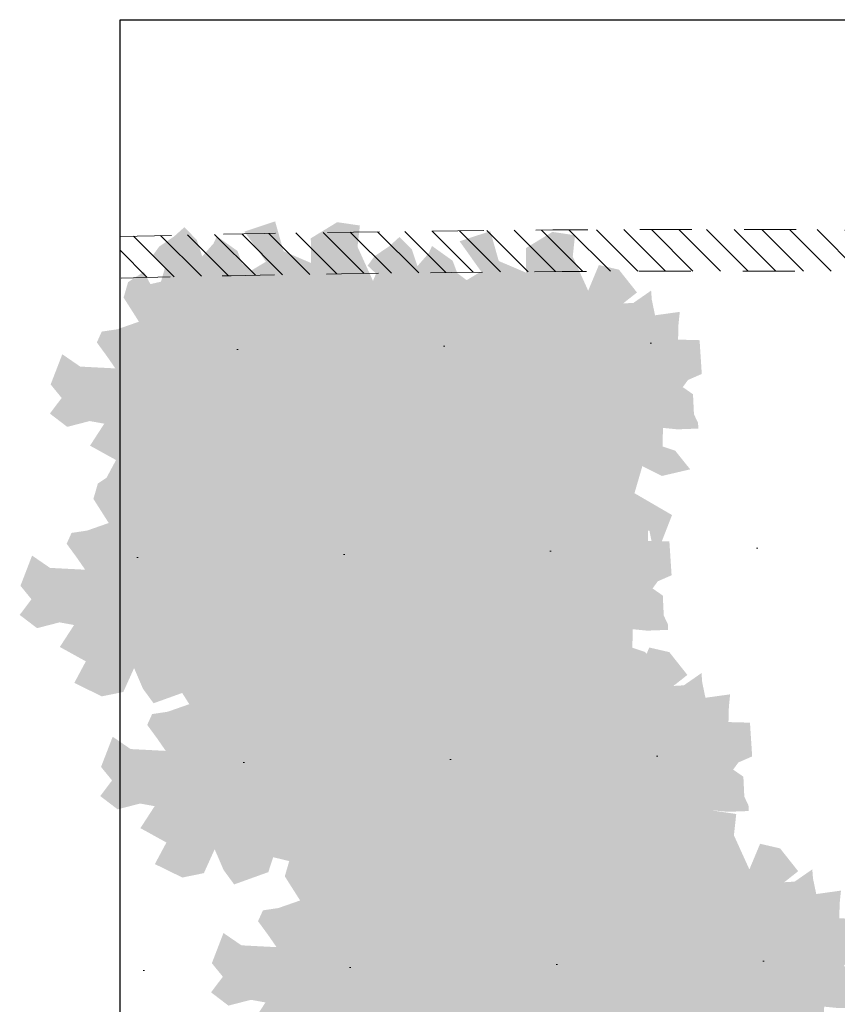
# Model space of a CAD drawing. Header units: metres. Extents: x 92403 to 95147, y 464428 to 465602.
# Tile 188 of 256: x 92711.43 to 92713, y 465013.88 to 465015.78. Entities that reach past the tile are written whole.
import ezdxf

# ---------------------------------------------------------------- set-up
doc = ezdxf.new("R2010")
doc.units = ezdxf.units.M
doc.linetypes.add('DASHED', pattern=[0.75, 0.5, -0.25])
doc.layers.get('0').update_dxf_attribs({"linetype": 'CONTINUOUS'})
doc.layers.add('N-RO-GR-GROENSTROOK-A', color=7, linetype='CONTINUOUS', lineweight=0, true_color=0x5de817, transparency=0.7)
doc.layers.add('N-RO-VH-KANTOPSLUITING-G', color=251, linetype='CONTINUOUS', lineweight=18)
doc.layers.add('X-XX-AL-RMB - profiel', color=7, linetype='CONTINUOUS', lineweight=9)

msp = doc.modelspace()

# ---------------------------------------------------------------- hatches: boundary and pattern name
at = {"layer": 'N-RO-GR-GROENSTROOK-A', "transparency": 33554508}
h = msp.add_hatch(color=256, dxfattribs=at)
h.dxf.hatch_style = 1
h.paths.add_polyline_path([(92711.96492, 465014.869673), (92712.018248, 465014.860348), (92712.085468, 465014.838363), (92712.091179, 465014.816452), (92712.065768, 465014.754945), (92712.081145, 465014.748592), (92712.094831, 465014.753527), (92712.138426, 465014.7514), (92712.157756, 465014.75718), (92712.129975, 465014.807836), (92712.118415, 465014.846496), (92712.124768, 465014.861873), (92712.138591, 465014.846632), (92712.155794, 465014.808817), (92712.192055, 465014.817132), (92712.224363, 465014.813315), (92712.235213, 465014.760123), (92712.267747, 465014.843687), (92712.195565, 465014.885658), (92712.210731, 465014.937731), (92712.248169, 465014.918753), (92712.30258, 465014.931486), (92712.273904, 465014.967323), (92712.24943, 465014.975566), (92712.250379, 465015.011137), (92712.275907, 465015.008565), (92712.277976, 465015.008356), (92712.318187, 465015.009852), (92712.317791, 465015.020488), (92712.309825, 465015.037426), (92712.307989, 465015.075819), (92712.288338, 465015.08943), (92712.298321, 465015.103166), (92712.324884, 465015.11476), (92712.320636, 465015.179652), (92712.279336, 465015.180754), (92712.280107, 465015.209655), (92712.282577, 465015.234061), (92712.235094, 465015.227475), (92712.228873, 465015.257348), (92712.227522, 465015.27492), (92712.193622, 465015.251352), (92712.173576, 465015.250186), (92712.200393, 465015.271325), (92712.165692, 465015.315175), (92712.127199, 465015.324054), (92712.106648, 465015.274741), (92712.076945, 465015.340313), (92712.081417, 465015.381286), (92712.037919, 465015.387681), (92711.987186, 465015.35671), (92711.987482, 465015.309328), (92711.934795, 465015.331803), (92711.91865, 465015.38916), (92711.859645, 465015.369665), (92711.900986, 465015.311635), (92711.873249, 465015.294969), (92711.855155, 465015.308539), (92711.846176, 465015.332465), (92711.841072, 465015.336004), (92711.806637, 465015.360609), (92711.80029, 465015.346775), (92711.778573, 465015.321966), (92711.767985, 465015.353788), (92711.744197, 465015.377978), (92711.724487, 465015.360183), (92711.695897, 465015.340792), (92711.682941, 465015.322816), (92711.707031, 465015.300188), (92711.699296, 465015.273304), (92711.678896, 465015.268614), (92711.666536, 465015.2925), (92711.636107, 465015.272372), (92711.62752, 465015.242764), (92711.656956, 465015.196437), (92711.615238, 465015.181845), (92711.585487, 465015.177404), (92711.576094, 465015.156585), (92711.595657, 465015.12989), (92711.611674, 465015.106692), (92711.544185, 465015.110193), (92711.509726, 465015.133883), (92711.487383, 465015.075851), (92711.508525, 465015.049898), (92711.48589, 465015.019879), (92711.519262, 465014.994386), (92711.562448, 465015.005536), (92711.590386, 465015.000472), (92711.563007, 465014.958278), (92711.612957, 465014.930641), (92711.590798, 465014.889224), (92711.643653, 465014.863342), (92711.684948, 465014.871794), (92711.705667, 465014.917699), (92711.7228, 465014.877852), (92711.743114, 465014.850089), (92711.808728, 465014.873728), (92711.81807, 465014.9024), (92711.866883, 465014.890629), (92711.870553, 465014.862525), (92711.927786, 465014.874086), (92711.914625, 465014.906892), (92711.964932, 465014.869689)])
h = msp.add_hatch(color=256, dxfattribs=at)
h.dxf.hatch_style = 1
h.paths.add_polyline_path([(92712.378332, 465014.850943), (92712.43166, 465014.841618), (92712.498879, 465014.819633), (92712.50459, 465014.797723), (92712.479179, 465014.736216), (92712.494556, 465014.729863), (92712.508243, 465014.734798), (92712.551838, 465014.73267), (92712.571168, 465014.73845), (92712.543387, 465014.789107), (92712.531827, 465014.827767), (92712.53818, 465014.843144), (92712.552003, 465014.827903), (92712.569206, 465014.790088), (92712.605467, 465014.798403), (92712.637774, 465014.794586), (92712.648625, 465014.741394), (92712.681159, 465014.824958), (92712.608977, 465014.866928), (92712.624142, 465014.919002), (92712.661581, 465014.900024), (92712.715992, 465014.912757), (92712.687315, 465014.948594), (92712.662842, 465014.956837), (92712.66379, 465014.992408), (92712.689319, 465014.989835), (92712.691387, 465014.989627), (92712.731598, 465014.991123), (92712.731203, 465015.001758), (92712.723236, 465015.018697), (92712.721401, 465015.05709), (92712.701749, 465015.070701), (92712.711733, 465015.084437), (92712.738295, 465015.09603), (92712.734048, 465015.160923), (92712.692748, 465015.162024), (92712.693519, 465015.190925), (92712.695989, 465015.215332), (92712.648506, 465015.208746), (92712.642284, 465015.238619), (92712.640933, 465015.256191), (92712.607034, 465015.232623), (92712.586988, 465015.231456), (92712.613805, 465015.252596), (92712.579103, 465015.296446), (92712.54061, 465015.305324), (92712.52006, 465015.256012), (92712.490357, 465015.321584), (92712.494829, 465015.362557), (92712.451331, 465015.368951), (92712.400598, 465015.33798), (92712.400894, 465015.290598), (92712.348207, 465015.313073), (92712.332061, 465015.370431), (92712.273057, 465015.350935), (92712.314398, 465015.292905), (92712.28666, 465015.27624), (92712.268567, 465015.289809), (92712.259588, 465015.313736), (92712.254483, 465015.317274), (92712.220049, 465015.34188), (92712.213701, 465015.328046), (92712.191985, 465015.303237), (92712.181397, 465015.335058), (92712.157608, 465015.359249), (92712.137899, 465015.341453), (92712.109309, 465015.322062), (92712.096353, 465015.304086), (92712.120443, 465015.281458), (92712.112707, 465015.254575), (92712.092308, 465015.249884), (92712.079948, 465015.27377), (92712.049519, 465015.253643), (92712.040931, 465015.224034), (92712.070368, 465015.177707), (92712.028649, 465015.163116), (92711.998899, 465015.158675), (92711.989506, 465015.137856), (92712.009068, 465015.111161), (92712.025085, 465015.087963), (92711.957596, 465015.091464), (92711.923137, 465015.115154), (92711.900795, 465015.057121), (92711.921937, 465015.031169), (92711.899302, 465015.00115), (92711.932673, 465014.975657), (92711.97586, 465014.986807), (92712.003797, 465014.981743), (92711.976419, 465014.939549), (92712.026368, 465014.911912), (92712.004209, 465014.870495), (92712.057065, 465014.844613), (92712.09836, 465014.853065), (92712.119079, 465014.89897), (92712.136212, 465014.859122), (92712.156526, 465014.83136), (92712.222139, 465014.854998), (92712.231482, 465014.883671), (92712.280295, 465014.871899), (92712.283964, 465014.843796), (92712.341198, 465014.855356), (92712.328037, 465014.888162), (92712.378344, 465014.850959)])
h = msp.add_hatch(color=256, dxfattribs=at)
h.dxf.hatch_style = 1
h.paths.add_polyline_path([(92711.906918, 465014.482889), (92711.960247, 465014.473564), (92712.027466, 465014.451579), (92712.033177, 465014.429668), (92712.007766, 465014.368161), (92712.023143, 465014.361808), (92712.03683, 465014.366743), (92712.080425, 465014.364616), (92712.099755, 465014.370396), (92712.071974, 465014.421052), (92712.060414, 465014.459713), (92712.066767, 465014.475089), (92712.08059, 465014.459849), (92712.097792, 465014.422033), (92712.134054, 465014.430348), (92712.166361, 465014.426531), (92712.177211, 465014.373339), (92712.209746, 465014.456903), (92712.137564, 465014.498874), (92712.152729, 465014.550947), (92712.190168, 465014.53197), (92712.244579, 465014.544702), (92712.215902, 465014.58054), (92712.191429, 465014.588783), (92712.192377, 465014.624353), (92712.217906, 465014.621781), (92712.219974, 465014.621573), (92712.260185, 465014.623068), (92712.25979, 465014.633704), (92712.251823, 465014.650642), (92712.249988, 465014.689035), (92712.230336, 465014.702646), (92712.24032, 465014.716383), (92712.266882, 465014.727976), (92712.262635, 465014.792868), (92712.221335, 465014.79397), (92712.222106, 465014.822871), (92712.224576, 465014.847277), (92712.177093, 465014.840691), (92712.170871, 465014.870564), (92712.16952, 465014.888136), (92712.13562, 465014.864568), (92712.115574, 465014.863402), (92712.142391, 465014.884541), (92712.10769, 465014.928391), (92712.069197, 465014.93727), (92712.048647, 465014.887958), (92712.018944, 465014.953529), (92712.023416, 465014.994502), (92711.979918, 465015.000897), (92711.929185, 465014.969926), (92711.929481, 465014.922544), (92711.876794, 465014.945019), (92711.860648, 465015.002377), (92711.801643, 465014.982881), (92711.842985, 465014.924851), (92711.815247, 465014.908185), (92711.797154, 465014.921755), (92711.788175, 465014.945681), (92711.78307, 465014.94922), (92711.748636, 465014.973825), (92711.742288, 465014.959992), (92711.720572, 465014.935183), (92711.709984, 465014.967004), (92711.686195, 465014.991195), (92711.666486, 465014.973399), (92711.637896, 465014.954008), (92711.624939, 465014.936032), (92711.64903, 465014.913404), (92711.641294, 465014.886521), (92711.620895, 465014.88183), (92711.608535, 465014.905716), (92711.578106, 465014.885589), (92711.569518, 465014.85598), (92711.598955, 465014.809653), (92711.557236, 465014.795062), (92711.527486, 465014.79062), (92711.518093, 465014.769801), (92711.537655, 465014.743106), (92711.553672, 465014.719908), (92711.486183, 465014.723409), (92711.451724, 465014.747099), (92711.429382, 465014.689067), (92711.450524, 465014.663115), (92711.427889, 465014.633095), (92711.46126, 465014.607602), (92711.504446, 465014.618752), (92711.532384, 465014.613688), (92711.505006, 465014.571494), (92711.554955, 465014.543858), (92711.532796, 465014.50244), (92711.585652, 465014.476559), (92711.626947, 465014.48501), (92711.647666, 465014.530916), (92711.664798, 465014.491068), (92711.685113, 465014.463306), (92711.750726, 465014.486944), (92711.760069, 465014.515616), (92711.808882, 465014.503845), (92711.812551, 465014.475742), (92711.869785, 465014.487302), (92711.856623, 465014.520108), (92711.906931, 465014.482905)])
h = msp.add_hatch(color=256, dxfattribs=at)
h.dxf.hatch_style = 1
h.paths.add_polyline_path([(92712.32033, 465014.464159), (92712.373658, 465014.454835), (92712.440878, 465014.43285), (92712.446589, 465014.410939), (92712.421178, 465014.349432), (92712.436555, 465014.343079), (92712.450241, 465014.348014), (92712.493836, 465014.345887), (92712.513166, 465014.351666), (92712.485385, 465014.402323), (92712.473826, 465014.440983), (92712.480178, 465014.45636), (92712.494001, 465014.441119), (92712.511204, 465014.403304), (92712.547465, 465014.411619), (92712.579773, 465014.407802), (92712.590623, 465014.35461), (92712.623157, 465014.438174), (92712.550976, 465014.480145), (92712.566141, 465014.532218), (92712.603579, 465014.51324), (92712.65799, 465014.525973), (92712.629314, 465014.56181), (92712.60484, 465014.570053), (92712.605789, 465014.605624), (92712.631317, 465014.603052), (92712.633386, 465014.602843), (92712.673597, 465014.604339), (92712.673201, 465014.614975), (92712.665235, 465014.631913), (92712.6634, 465014.670306), (92712.643748, 465014.683917), (92712.653732, 465014.697653), (92712.680294, 465014.709246), (92712.676046, 465014.774139), (92712.634746, 465014.77524), (92712.635517, 465014.804141), (92712.637988, 465014.828548), (92712.590504, 465014.821962), (92712.584283, 465014.851835), (92712.582932, 465014.869407), (92712.549032, 465014.845839), (92712.528986, 465014.844672), (92712.555803, 465014.865812), (92712.521102, 465014.909662), (92712.482609, 465014.918541), (92712.462059, 465014.869228), (92712.432356, 465014.9348), (92712.436828, 465014.975773), (92712.393329, 465014.982168), (92712.342596, 465014.951196), (92712.342892, 465014.903815), (92712.290205, 465014.92629), (92712.27406, 465014.983647), (92712.215055, 465014.964151), (92712.256396, 465014.906122), (92712.228659, 465014.889456), (92712.210566, 465014.903025), (92712.201586, 465014.926952), (92712.196482, 465014.93049), (92712.162047, 465014.955096), (92712.1557, 465014.941262), (92712.133984, 465014.916453), (92712.123395, 465014.948275), (92712.099607, 465014.972465), (92712.079897, 465014.954669), (92712.051307, 465014.935278), (92712.038351, 465014.917303), (92712.062441, 465014.894674), (92712.054706, 465014.867791), (92712.034306, 465014.863101), (92712.021947, 465014.886986), (92711.991518, 465014.866859), (92711.98293, 465014.837251), (92712.012366, 465014.790924), (92711.970648, 465014.776332), (92711.940897, 465014.771891), (92711.931504, 465014.751072), (92711.951067, 465014.724377), (92711.967084, 465014.701179), (92711.899595, 465014.70468), (92711.865136, 465014.72837), (92711.842793, 465014.670337), (92711.863936, 465014.644385), (92711.841301, 465014.614366), (92711.874672, 465014.588873), (92711.917858, 465014.600023), (92711.945796, 465014.594959), (92711.918417, 465014.552765), (92711.968367, 465014.525128), (92711.946208, 465014.483711), (92711.999064, 465014.457829), (92712.040358, 465014.466281), (92712.061078, 465014.512186), (92712.07821, 465014.472338), (92712.098524, 465014.444576), (92712.164138, 465014.468214), (92712.17348, 465014.496887), (92712.222294, 465014.485116), (92712.225963, 465014.457012), (92712.283196, 465014.468572), (92712.270035, 465014.501379), (92712.320342, 465014.464176)])
h = msp.add_hatch(color=256, dxfattribs=at)
h.dxf.hatch_style = 1
h.paths.add_polyline_path([(92712.061716, 465014.134804), (92712.115044, 465014.125479), (92712.182264, 465014.103494), (92712.187975, 465014.081583), (92712.162564, 465014.020076), (92712.177941, 465014.013723), (92712.191627, 465014.018658), (92712.235222, 465014.016531), (92712.254552, 465014.022311), (92712.226771, 465014.072967), (92712.215212, 465014.111628), (92712.221564, 465014.127004), (92712.235387, 465014.111764), (92712.25259, 465014.073948), (92712.288851, 465014.082263), (92712.321159, 465014.078446), (92712.332009, 465014.025254), (92712.364543, 465014.108818), (92712.292362, 465014.150789), (92712.307527, 465014.202862), (92712.344965, 465014.183885), (92712.399376, 465014.196617), (92712.3707, 465014.232455), (92712.346226, 465014.240698), (92712.347175, 465014.276268), (92712.372703, 465014.273696), (92712.374772, 465014.273488), (92712.414983, 465014.274983), (92712.414587, 465014.285619), (92712.406621, 465014.302557), (92712.404785, 465014.34095), (92712.385134, 465014.354561), (92712.395118, 465014.368298), (92712.42168, 465014.379891), (92712.417432, 465014.444783), (92712.376132, 465014.445885), (92712.376903, 465014.474786), (92712.379374, 465014.499192), (92712.33189, 465014.492606), (92712.325669, 465014.522479), (92712.324318, 465014.540051), (92712.290418, 465014.516483), (92712.270372, 465014.515317), (92712.297189, 465014.536456), (92712.262488, 465014.580306), (92712.223995, 465014.589185), (92712.203445, 465014.539873), (92712.173742, 465014.605444), (92712.178213, 465014.646417), (92712.134715, 465014.652812), (92712.083982, 465014.621841), (92712.084278, 465014.574459), (92712.031591, 465014.596934), (92712.015446, 465014.654292), (92711.956441, 465014.634796), (92711.997782, 465014.576766), (92711.970045, 465014.5601), (92711.951951, 465014.57367), (92711.942972, 465014.597596), (92711.937868, 465014.601135), (92711.903433, 465014.62574), (92711.897086, 465014.611907), (92711.87537, 465014.587098), (92711.864781, 465014.618919), (92711.840993, 465014.64311), (92711.821283, 465014.625314), (92711.792693, 465014.605923), (92711.779737, 465014.587947), (92711.803827, 465014.565319), (92711.796092, 465014.538436), (92711.775692, 465014.533745), (92711.763333, 465014.557631), (92711.732904, 465014.537504), (92711.724316, 465014.507895), (92711.753752, 465014.461568), (92711.712034, 465014.446977), (92711.682283, 465014.442535), (92711.67289, 465014.421716), (92711.692453, 465014.395021), (92711.70847, 465014.371823), (92711.640981, 465014.375324), (92711.606522, 465014.399014), (92711.584179, 465014.340982), (92711.605322, 465014.31503), (92711.582687, 465014.28501), (92711.616058, 465014.259517), (92711.659244, 465014.270667), (92711.687182, 465014.265603), (92711.659803, 465014.223409), (92711.709753, 465014.195773), (92711.687594, 465014.154355), (92711.74045, 465014.128474), (92711.781744, 465014.136925), (92711.802464, 465014.182831), (92711.819596, 465014.142983), (92711.83991, 465014.115221), (92711.905524, 465014.138859), (92711.914866, 465014.167531), (92711.96368, 465014.15576), (92711.967349, 465014.127657), (92712.024582, 465014.139217), (92712.011421, 465014.172023), (92712.061728, 465014.13482)])
h = msp.add_hatch(color=256, dxfattribs=at)
h.dxf.hatch_style = 1
h.paths.add_polyline_path([(92712.475128, 465014.116074), (92712.528456, 465014.10675), (92712.595675, 465014.084765), (92712.601386, 465014.062854), (92712.575975, 465014.001347), (92712.591352, 465013.994994), (92712.605039, 465013.999929), (92712.648634, 465013.997802), (92712.667964, 465014.003581), (92712.640183, 465014.054238), (92712.628623, 465014.092898), (92712.634976, 465014.108275), (92712.648799, 465014.093034), (92712.666002, 465014.055219), (92712.702263, 465014.063534), (92712.734571, 465014.059717), (92712.745421, 465014.006525), (92712.777955, 465014.090089), (92712.705773, 465014.13206), (92712.720939, 465014.184133), (92712.758377, 465014.165155), (92712.812788, 465014.177888), (92712.784112, 465014.213725), (92712.759638, 465014.221968), (92712.760587, 465014.257539), (92712.786115, 465014.254967), (92712.788183, 465014.254758), (92712.828395, 465014.256254), (92712.827999, 465014.26689), (92712.820032, 465014.283828), (92712.818197, 465014.322221), (92712.798545, 465014.335832), (92712.808529, 465014.349568), (92712.835092, 465014.361161), (92712.830844, 465014.426054), (92712.789544, 465014.427155), (92712.790315, 465014.456056), (92712.792785, 465014.480463), (92712.745302, 465014.473877), (92712.73908, 465014.50375), (92712.73773, 465014.521322), (92712.70383, 465014.497754), (92712.683784, 465014.496587), (92712.710601, 465014.517727), (92712.6759, 465014.561577), (92712.637406, 465014.570456), (92712.616856, 465014.521143), (92712.587153, 465014.586715), (92712.591625, 465014.627688), (92712.548127, 465014.634083), (92712.497394, 465014.603111), (92712.49769, 465014.55573), (92712.445003, 465014.578204), (92712.428857, 465014.635562), (92712.369853, 465014.616066), (92712.411194, 465014.558037), (92712.383456, 465014.541371), (92712.365363, 465014.55494), (92712.356384, 465014.578867), (92712.351279, 465014.582405), (92712.316845, 465014.607011), (92712.310497, 465014.593177), (92712.288781, 465014.568368), (92712.278193, 465014.60019), (92712.254404, 465014.62438), (92712.234695, 465014.606584), (92712.206105, 465014.587193), (92712.193149, 465014.569218), (92712.217239, 465014.546589), (92712.209504, 465014.519706), (92712.189104, 465014.515016), (92712.176744, 465014.538901), (92712.146315, 465014.518774), (92712.137728, 465014.489166), (92712.167164, 465014.442839), (92712.125446, 465014.428247), (92712.095695, 465014.423806), (92712.086302, 465014.402987), (92712.105865, 465014.376292), (92712.121882, 465014.353094), (92712.054392, 465014.356595), (92712.019933, 465014.380285), (92711.997591, 465014.322252), (92712.018733, 465014.2963), (92711.996098, 465014.266281), (92712.029469, 465014.240788), (92712.072656, 465014.251938), (92712.100593, 465014.246874), (92712.073215, 465014.20468), (92712.123165, 465014.177043), (92712.101005, 465014.135626), (92712.153861, 465014.109744), (92712.195156, 465014.118196), (92712.215875, 465014.164101), (92712.233008, 465014.124253), (92712.253322, 465014.096491), (92712.318935, 465014.120129), (92712.328278, 465014.148802), (92712.377091, 465014.137031), (92712.380761, 465014.108927), (92712.437994, 465014.120487), (92712.424833, 465014.153294), (92712.47514, 465014.116091)])
h = msp.add_hatch(color=256, dxfattribs=at)
h.dxf.hatch_style = 1
h.paths.add_polyline_path([(92712.274591, 465013.757678), (92712.327919, 465013.748353), (92712.395139, 465013.726368), (92712.40085, 465013.704457), (92712.375439, 465013.64295), (92712.390816, 465013.636597), (92712.404503, 465013.641532), (92712.448098, 465013.639405), (92712.467428, 465013.645185), (92712.439647, 465013.695841), (92712.428087, 465013.734501), (92712.43444, 465013.749878), (92712.448262, 465013.734638), (92712.465465, 465013.696822), (92712.501727, 465013.705137), (92712.534034, 465013.70132), (92712.544884, 465013.648128), (92712.577419, 465013.731692), (92712.505237, 465013.773663), (92712.520402, 465013.825736), (92712.55784, 465013.806759), (92712.612252, 465013.819491), (92712.583575, 465013.855328), (92712.559101, 465013.863571), (92712.56005, 465013.899142), (92712.585579, 465013.89657), (92712.587647, 465013.896361), (92712.627858, 465013.897857), (92712.627463, 465013.908493), (92712.619496, 465013.925431), (92712.617661, 465013.963824), (92712.598009, 465013.977435), (92712.607993, 465013.991172), (92712.634555, 465014.002765), (92712.630308, 465014.067657), (92712.589008, 465014.068759), (92712.589778, 465014.09766), (92712.592249, 465014.122066), (92712.544766, 465014.11548), (92712.538544, 465014.145353), (92712.537193, 465014.162925), (92712.503293, 465014.139357), (92712.483247, 465014.138191), (92712.510064, 465014.15933), (92712.475363, 465014.20318), (92712.43687, 465014.212059), (92712.41632, 465014.162747), (92712.386617, 465014.228318), (92712.391089, 465014.269291), (92712.347591, 465014.275686), (92712.296858, 465014.244715), (92712.297154, 465014.197333), (92712.244467, 465014.219808), (92712.228321, 465014.277166), (92712.169316, 465014.25767), (92712.210658, 465014.19964), (92712.18292, 465014.182974), (92712.164827, 465014.196544), (92712.155847, 465014.22047), (92712.150743, 465014.224009), (92712.116309, 465014.248614), (92712.109961, 465014.234781), (92712.088245, 465014.209972), (92712.077657, 465014.241793), (92712.053868, 465014.265983), (92712.034158, 465014.248188), (92712.005569, 465014.228797), (92711.992612, 465014.210821), (92712.016702, 465014.188193), (92712.008967, 465014.16131), (92711.988567, 465014.156619), (92711.976208, 465014.180505), (92711.945779, 465014.160377), (92711.937191, 465014.130769), (92711.966628, 465014.084442), (92711.924909, 465014.069851), (92711.895158, 465014.065409), (92711.885765, 465014.04459), (92711.905328, 465014.017895), (92711.921345, 465013.994697), (92711.853856, 465013.998198), (92711.819397, 465014.021888), (92711.797055, 465013.963856), (92711.818197, 465013.937904), (92711.795562, 465013.907884), (92711.828933, 465013.882391), (92711.872119, 465013.893541), (92711.900057, 465013.888477), (92711.872679, 465013.846283), (92711.922628, 465013.818647), (92711.900469, 465013.777229), (92711.953325, 465013.751347), (92711.99462, 465013.759799), (92712.015339, 465013.805705), (92712.032471, 465013.765857), (92712.052786, 465013.738094), (92712.118399, 465013.761733), (92712.127742, 465013.790405), (92712.176555, 465013.778634), (92712.180224, 465013.750531), (92712.237458, 465013.762091), (92712.224296, 465013.794897), (92712.274603, 465013.757694)])
h = msp.add_hatch(color=256, dxfattribs=at)
h.dxf.hatch_style = 1
h.paths.add_polyline_path([(92712.688003, 465013.738948), (92712.741331, 465013.729624), (92712.808551, 465013.707639), (92712.814262, 465013.685728), (92712.788851, 465013.624221), (92712.804228, 465013.617868), (92712.817914, 465013.622803), (92712.861509, 465013.620676), (92712.880839, 465013.626455), (92712.853058, 465013.677112), (92712.841499, 465013.715772), (92712.847851, 465013.731149), (92712.861674, 465013.715908), (92712.878877, 465013.678093), (92712.915138, 465013.686408), (92712.947446, 465013.682591), (92712.958296, 465013.629399), (92712.99083, 465013.712963), (92712.918649, 465013.754933), (92712.933814, 465013.807007), (92712.971252, 465013.788029), (92713.025663, 465013.800762), (92712.996987, 465013.836599), (92712.972513, 465013.844842), (92712.973462, 465013.880413), (92712.99899, 465013.87784), (92713.001059, 465013.877632), (92713.04127, 465013.879128), (92713.040874, 465013.889764), (92713.032908, 465013.906702), (92713.031072, 465013.945095), (92713.011421, 465013.958706), (92713.021405, 465013.972442), (92713.047967, 465013.984035), (92713.043719, 465014.048928), (92713.002419, 465014.050029), (92713.00319, 465014.07893), (92713.005661, 465014.103337), (92712.958177, 465014.096751), (92712.951956, 465014.126624), (92712.950605, 465014.144196), (92712.916705, 465014.120628), (92712.896659, 465014.119461), (92712.923476, 465014.140601), (92712.888775, 465014.184451), (92712.850282, 465014.19333), (92712.829732, 465014.144017), (92712.800029, 465014.209589), (92712.8045, 465014.250562), (92712.761002, 465014.256956), (92712.710269, 465014.225985), (92712.710565, 465014.178604), (92712.657878, 465014.201078), (92712.641733, 465014.258436), (92712.582728, 465014.23894), (92712.624069, 465014.180911), (92712.596332, 465014.164245), (92712.578238, 465014.177814), (92712.569259, 465014.201741), (92712.564155, 465014.205279), (92712.52972, 465014.229885), (92712.523373, 465014.216051), (92712.501657, 465014.191242), (92712.491068, 465014.223064), (92712.46728, 465014.247254), (92712.44757, 465014.229458), (92712.41898, 465014.210067), (92712.406024, 465014.192092), (92712.430114, 465014.169463), (92712.422379, 465014.14258), (92712.401979, 465014.13789), (92712.38962, 465014.161775), (92712.35919, 465014.141648), (92712.350603, 465014.112039), (92712.380039, 465014.065713), (92712.338321, 465014.051121), (92712.30857, 465014.04668), (92712.299177, 465014.025861), (92712.31874, 465013.999166), (92712.334757, 465013.975968), (92712.267268, 465013.979469), (92712.232809, 465014.003159), (92712.210466, 465013.945126), (92712.231609, 465013.919174), (92712.208974, 465013.889155), (92712.242345, 465013.863662), (92712.285531, 465013.874812), (92712.313469, 465013.869748), (92712.28609, 465013.827554), (92712.33604, 465013.799917), (92712.313881, 465013.7585), (92712.366737, 465013.732618), (92712.408031, 465013.74107), (92712.428751, 465013.786975), (92712.445883, 465013.747127), (92712.466197, 465013.719365), (92712.531811, 465013.743003), (92712.541153, 465013.771676), (92712.589967, 465013.759905), (92712.593636, 465013.731801), (92712.650869, 465013.743361), (92712.637708, 465013.776167), (92712.688015, 465013.738965)])
at = {"layer": 'N-RO-VH-KANTOPSLUITING-G', "linetype": 'DASHED', "ltscale": 0.01, "transparency": 33554687}
h = msp.add_hatch(dxfattribs=at)
h.set_pattern_fill('AGR-VERWIJDEREN', color=256, scale=0.05, pattern_type=2)
h.set_pattern_definition([(135, (1.7e-05, 8.289395), (-0.0265165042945, -0.0265165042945), [])])
h.paths.add_polyline_path([(92713.31708, 465015.370662, 0.00874267), (92711.620665, 465015.360208), (92711.620665, 465015.280185, -0.00875711), (92713.31708, 465015.290657)])
at = {"layer": 'X-XX-AL-RMB - profiel', "true_color": 0x1a4a17, "transparency": 33554687}
h = msp.add_hatch(dxfattribs=at)
h.set_pattern_fill('AGR-GRAS_SPORTVELD', color=99, scale=0.5, angle=0.871966, pattern_type=2)
h.set_pattern_definition([(0.87196551, (2e-05, 0), (0.19237484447, 0.39984887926), [0, -0.396875])])
h.paths.add_polyline_path([(92713.91708, 465011.821691), (92713.81708, 465011.821691), (92713.81708, 465011.871691), (92713.71708, 465011.871691), (92713.71708, 465011.921691), (92713.81708, 465011.921691), (92713.81708, 465011.971691), (92713.91708, 465011.971691), (92713.91708, 465012.021691), (92713.81708, 465012.021691), (92713.81708, 465012.071691), (92713.71708, 465012.071691), (92713.71708, 465012.121691), (92713.91708, 465012.121691), (92714.01708, 465012.121691), (92714.01708, 465012.171691), (92713.91708, 465012.171691), (92713.91708, 465012.221691), (92713.81708, 465012.221691), (92713.81708, 465012.271691), (92713.91708, 465012.271691), (92713.91708, 465012.321691), (92713.81708, 465012.321691), (92713.61708, 465012.321691), (92713.61708, 465012.371691), (92713.81708, 465012.371691), (92713.91708, 465012.371691), (92713.91708, 465012.421691), (92713.81708, 465012.421691), (92713.81708, 465012.471691), (92713.71708, 465012.471691), (92713.71708, 465012.521691), (92713.81708, 465012.521691), (92713.81708, 465012.571691), (92713.91708, 465012.571691), (92713.91708, 465012.621691), (92713.81708, 465012.621691), (92713.81708, 465012.671691), (92713.71708, 465012.671691), (92713.71708, 465012.721691), (92713.81708, 465012.721691), (92713.81708, 465012.771691), (92713.71708, 465012.771691), (92713.71708, 465012.821691), (92713.61708, 465012.821691), (92713.61708, 465012.871691), (92713.71708, 465012.871691), (92713.71708, 465012.921691), (92713.81708, 465012.921691), (92713.81708, 465012.971691), (92713.71708, 465012.971691), (92713.51708, 465012.971691), (92713.51708, 465013.021691), (92713.71708, 465013.021691), (92713.81708, 465013.021691), (92713.81708, 465013.071691), (92713.71708, 465013.071691), (92713.71708, 465013.121691), (92713.61708, 465013.121691), (92713.61708, 465013.171691), (92713.71708, 465013.171691), (92713.71708, 465013.221691), (92713.81708, 465013.221691), (92713.81708, 465013.271691), (92713.71708, 465013.271691), (92713.51708, 465013.271691), (92713.51708, 465013.321691), (92713.61708, 465013.321691), (92713.61708, 465013.371691), (92713.71708, 465013.371691), (92713.71708, 465013.421691), (92713.61708, 465013.421691), (92713.41708, 465013.421691), (92713.41708, 465013.471691), (92713.61708, 465013.471691), (92713.71708, 465013.471691), (92713.71708, 465013.521691), (92713.61708, 465013.521691), (92713.61708, 465013.571691), (92713.71708, 465013.571691), (92713.71708, 465013.621691), (92713.61708, 465013.621691), (92713.61708, 465013.671691), (92713.51708, 465013.671691), (92713.51708, 465013.721691), (92713.61708, 465013.721691), (92713.61708, 465013.771691), (92713.71708, 465013.771691), (92713.71708, 465013.821691), (92713.61708, 465013.821691), (92713.61708, 465013.871691), (92713.51708, 465013.871691), (92713.51708, 465013.921691), (92713.61708, 465013.921691), (92713.61708, 465013.971691), (92713.51708, 465013.971691), (92713.51708, 465014.021691), (92713.41708, 465014.021691), (92713.41708, 465014.071691), (92713.51708, 465014.071691), (92713.51708, 465014.121691), (92713.61708, 465014.121691), (92713.61708, 465014.171691), (92713.51708, 465014.171691), (92713.51708, 465014.221691), (92713.41708, 465014.221691), (92713.41708, 465014.271691), (92713.31708, 465014.271691), (92713.31708, 465014.321691), (92713.41708, 465014.321691), (92713.41708, 465014.371691), (92713.51708, 465014.371691), (92713.51708, 465014.421691), (92713.41708, 465014.421691), (92713.21708, 465014.421691), (92713.21708, 465014.471691), (92713.31708, 465014.471691), (92713.31708, 465014.521691), (92713.41708, 465014.521691), (92713.41708, 465014.571691), (92713.51708, 465014.571691), (92713.51708, 465014.621691), (92713.41708, 465014.621691), (92713.41708, 465014.671691), (92713.31708, 465014.671691), (92713.31708, 465014.721691), (92713.41708, 465014.721691), (92713.41708, 465014.771691), (92713.51708, 465014.771691), (92713.51708, 465014.821691), (92713.41708, 465014.821691), (92713.21708, 465014.821691), (92713.21708, 465014.871691), (92713.31708, 465014.871691), (92713.31708, 465014.921691), (92713.41708, 465014.921691), (92713.41708, 465014.971691), (92713.31708, 465014.971691), (92713.31708, 465015.021691), (92713.21708, 465015.021691), (92713.21708, 465015.071691), (92713.31708, 465015.071691), (92713.31708, 465015.121691), (92713.21708, 465015.121691), (92713.01708, 465015.121691), (92713.01708, 465015.171691), (92713.21708, 465015.171691), (92713.31708, 465015.171691), (92713.31708, 465015.221691), (92713.21708, 465015.221691), (92713.21708, 465015.271691), (92713.31708, 465015.271691), (92713.31708, 465015.321691), (92713.21708, 465015.321691), (92713.21708, 465015.371691, 0.00822729), (92711.620665, 465015.360208), (92711.620665, 465010.546528), (92714.01708, 465010.546528), (92714.01708, 465010.571691), (92713.91708, 465010.571691), (92713.71708, 465010.571691), (92713.71708, 465010.621691), (92713.81708, 465010.621691), (92713.81708, 465010.671691), (92713.91708, 465010.671691), (92713.91708, 465010.721691), (92714.01708, 465010.721691), (92714.01708, 465010.771691), (92713.91708, 465010.771691), (92713.91708, 465010.821691), (92713.81708, 465010.821691), (92713.81708, 465010.871691), (92713.91708, 465010.871691), (92713.91708, 465010.921691), (92714.01708, 465010.921691), (92714.01708, 465010.971691), (92713.91708, 465010.971691), (92713.91708, 465011.021691), (92714.01708, 465011.021691), (92714.01708, 465011.071691), (92713.91708, 465011.071691), (92713.91708, 465011.121691), (92713.81708, 465011.121691), (92713.81708, 465011.171691), (92714.01708, 465011.171691), (92714.11708, 465011.171691), (92714.11708, 465011.221691), (92714.01708, 465011.221691), (92713.81708, 465011.221691), (92713.81708, 465011.271691), (92713.71708, 465011.271691), (92713.71708, 465011.321691), (92713.91708, 465011.321691), (92714.01708, 465011.321691), (92714.01708, 465011.371691), (92713.91708, 465011.371691), (92713.71708, 465011.371691), (92713.71708, 465011.421691), (92713.81708, 465011.421691), (92713.81708, 465011.471691), (92713.91708, 465011.471691), (92713.91708, 465011.521691), (92714.01708, 465011.521691), (92714.01708, 465011.571691), (92713.91708, 465011.571691), (92713.71708, 465011.571691), (92713.71708, 465011.621691), (92713.81708, 465011.621691), (92713.81708, 465011.671691), (92713.91708, 465011.671691), (92713.91708, 465011.721691), (92713.81708, 465011.721691), (92713.61708, 465011.721691), (92713.61708, 465011.771691), (92713.81708, 465011.771691), (92713.91708, 465011.771691)])

# ---------------------------------------------------------------- linework, layer by layer
msp.add_lwpolyline([(92711.620665, 465015.776712), (92716.870751, 465015.776712), (92716.870751, 465010.546528), (92711.620665, 465010.546528)], close=True)
at = {"layer": 'N-RO-VH-KANTOPSLUITING-G', "linetype": 'DASHED', "ltscale": 0.01, "transparency": 33554687, "flags": 128}
for points in [[(92716.870751, 465012.096853), (92715.951572, 465012.118324), (92716.051696, 465015.2625, 0.02285112), (92711.620665, 465015.360208, 0.02285112)], [(92713.31708, 465015.290657, 0.00874734), (92711.622556, 465015.28023)]]:
    msp.add_lwpolyline(points, format="xyb", dxfattribs=at)

doc.saveas('drawing.dxf')
